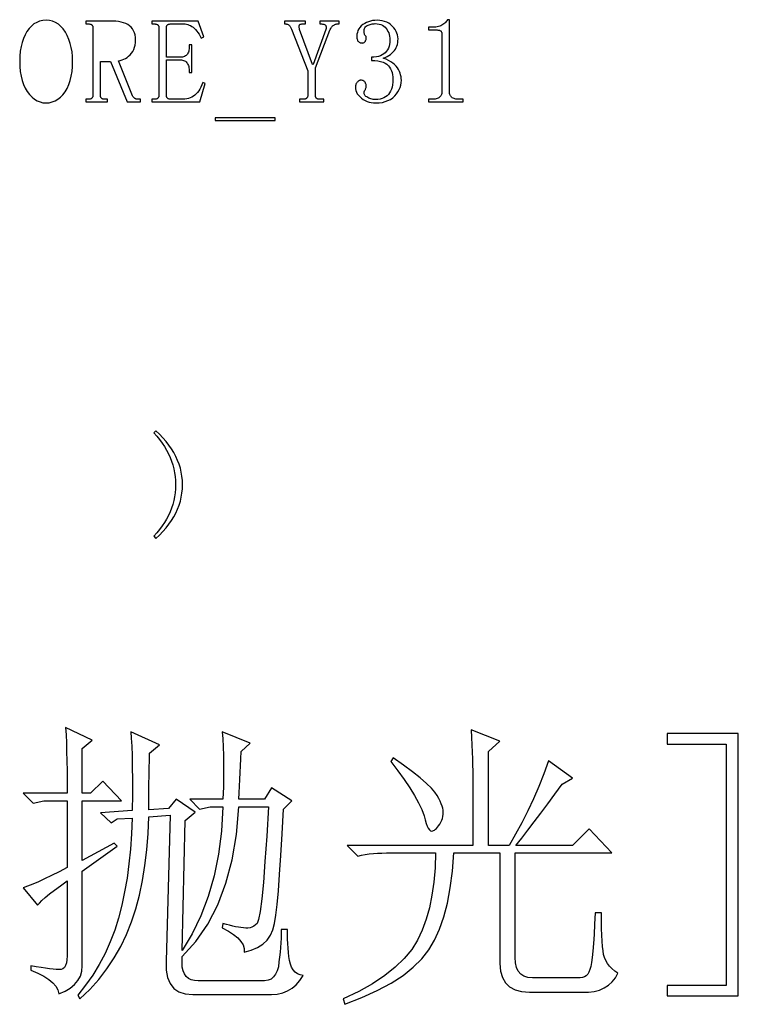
# Model space of a CAD drawing. Extents: x -85 to 115, y -126 to 69.
# Tile 17 of 26: x 11 to 38, y -124 to -88. Entities that reach past the tile are written whole.
import ezdxf

# ---------------------------------------------------------------- set-up
doc = ezdxf.new("R2010")
doc.units = 0
doc.header["$MEASUREMENT"] = 0
doc.layers.get('0').update_dxf_attribs({"linetype": 'CONTINUOUS'})

msp = doc.modelspace()

# ---------------------------------------------------------------- linework, layer by layer
for points in [[(12.206, -88.292998), (12.086, -88.302002), (12.086, -88.302002), (11.972, -88.327002), (11.972, -88.327002), (11.865, -88.368994), (11.865, -88.368994), (11.765, -88.427998), (11.765, -88.427998), (11.672001, -88.503008), (11.672001, -88.503008), (11.586, -88.596006), (11.586, -88.596006), (11.506, -88.705), (11.506, -88.705), (11.436, -88.827002), (11.436, -88.827002), (11.376, -88.960996), (11.376, -88.960996), (11.327001, -89.105996), (11.327001, -89.105996), (11.288999, -89.261006), (11.288999, -89.261006), (11.261, -89.427998), (11.261, -89.427998), (11.245, -89.605), (11.245, -89.605), (11.24, -89.792998), (11.24, -89.792998), (11.245, -89.987998), (11.245, -89.987998), (11.262, -90.17), (11.262, -90.17), (11.291, -90.34), (11.291, -90.34), (11.33, -90.498994), (11.33, -90.498994), (11.381, -90.645996), (11.381, -90.645996), (11.443999, -90.781006), (11.443999, -90.781006), (11.517001, -90.905), (11.517001, -90.905), (11.602001, -91.017002), (11.602001, -91.017002), (11.692, -91.110996), (11.692, -91.110996), (11.785, -91.188994), (11.785, -91.188994), (11.884, -91.248994), (11.884, -91.248994), (11.987, -91.292002), (11.987, -91.292002), (12.094, -91.317998), (12.094, -91.317998), (12.206, -91.326992), (12.206, -91.326992), (12.324, -91.317998), (12.324, -91.317998), (12.436, -91.292998), (12.436, -91.292998), (12.542, -91.250996), (12.542, -91.250996), (12.642, -91.192998), (12.642, -91.192998), (12.736, -91.117002), (12.736, -91.117002), (12.824, -91.025), (12.824, -91.025), (12.906, -90.915996), (12.906, -90.915996), (12.98, -90.792002), (12.98, -90.792002), (13.042001, -90.655996), (13.042001, -90.655996), (13.093, -90.507998), (13.093, -90.507998), (13.132999, -90.347998), (13.132999, -90.347998), (13.161, -90.175), (13.161, -90.175), (13.178, -89.991006), (13.178, -89.991006), (13.184, -89.792998), (13.184, -89.792998), (13.178999, -89.619004), (13.178999, -89.619004), (13.162, -89.452002), (13.162, -89.452002), (13.135, -89.293008), (13.135, -89.293008), (13.097001, -89.14), (13.097001, -89.14), (13.047999, -88.995), (13.047999, -88.995), (12.988, -88.857002), (12.988, -88.857002), (12.917, -88.727002), (12.917, -88.727002), (12.84, -88.612002), (12.84, -88.612002), (12.755, -88.515), (12.755, -88.515), (12.662, -88.435), (12.662, -88.435), (12.56, -88.372998), (12.56, -88.372998), (12.45, -88.329004), (12.45, -88.329004), (12.332, -88.302002), (12.332, -88.302002), (12.206, -88.292998)], [(14.662001, -88.327002), (13.673, -88.327002), (13.673, -88.327002), (13.673, -88.427002), (13.673, -88.427002), (13.794, -88.427002), (13.794, -88.427002), (13.814, -88.43), (13.814, -88.43), (13.831, -88.432998), (13.831, -88.432998), (13.847, -88.437998), (13.847, -88.437998), (13.861, -88.444004), (13.861, -88.444004), (13.874, -88.450996), (13.874, -88.450996), (13.883999, -88.46), (13.883999, -88.46), (13.896, -88.47), (13.896, -88.47), (13.906, -88.482002), (13.906, -88.482002), (13.914, -88.495), (13.914, -88.495), (13.92, -88.509004), (13.92, -88.509004), (13.925, -88.525), (13.925, -88.525), (13.928, -88.542002), (13.928, -88.542002), (13.929, -88.56), (13.929, -88.56), (13.929, -91.049004), (13.929, -91.049004), (13.928, -91.067002), (13.928, -91.067002), (13.925, -91.084004), (13.925, -91.084004), (13.92, -91.1), (13.92, -91.1), (13.914, -91.114004), (13.914, -91.114004), (13.906, -91.127002), (13.906, -91.127002), (13.896, -91.138994), (13.896, -91.138994), (13.883999, -91.149004), (13.883999, -91.149004), (13.874, -91.160996), (13.874, -91.160996), (13.861, -91.170996), (13.861, -91.170996), (13.847, -91.178994), (13.847, -91.178994), (13.831, -91.185), (13.831, -91.185), (13.814, -91.19), (13.814, -91.19), (13.794, -91.192998), (13.794, -91.192998), (13.673, -91.192998), (13.673, -91.192998), (13.673, -91.292998), (13.673, -91.292998), (14.462, -91.292998), (14.462, -91.292998), (14.462, -91.192998), (14.462, -91.192998), (14.332001, -91.192998), (14.332001, -91.192998), (14.313999, -91.19), (14.313999, -91.19), (14.298, -91.185), (14.298, -91.185), (14.282001, -91.178994), (14.282001, -91.178994), (14.267001, -91.170996), (14.267001, -91.170996), (14.252999, -91.160996), (14.252999, -91.160996), (14.24, -91.149004), (14.24, -91.149004), (14.231, -91.138994), (14.231, -91.138994), (14.223, -91.127002), (14.223, -91.127002), (14.217, -91.114004), (14.217, -91.114004), (14.212001, -91.1), (14.212001, -91.1), (14.209, -91.084004), (14.209, -91.084004), (14.207, -91.067002), (14.207, -91.067002), (14.206, -91.049004), (14.206, -91.049004), (14.206, -89.805), (14.206, -89.805), (14.573, -89.805), (14.573, -89.805), (15.184, -91.292998), (15.184, -91.292998), (15.673, -91.292998), (15.673, -91.292998), (15.673, -91.192998), (15.673, -91.192998), (15.546, -91.192998), (15.546, -91.192998), (15.531, -91.191006), (15.531, -91.191006), (15.516, -91.187002), (15.516, -91.187002), (15.502001, -91.182998), (15.502001, -91.182998), (15.487999, -91.176006), (15.487999, -91.176006), (15.475, -91.169004), (15.475, -91.169004), (15.462, -91.16), (15.462, -91.16), (15.452001, -91.153008), (15.452001, -91.153008), (15.442, -91.144004), (15.442, -91.144004), (15.431, -91.132998), (15.431, -91.132998), (15.42, -91.12), (15.42, -91.12), (15.409, -91.105996), (15.409, -91.105996), (15.397001, -91.089004), (15.397001, -91.089004), (15.384, -91.071006), (15.384, -91.071006), (14.862, -89.782002), (14.862, -89.782002), (14.931, -89.77), (14.931, -89.77), (14.997, -89.750996), (14.997, -89.750996), (15.061, -89.725), (15.061, -89.725), (15.123, -89.692998), (15.123, -89.692998), (15.183, -89.655), (15.183, -89.655), (15.24, -89.611006), (15.24, -89.611006), (15.295, -89.56), (15.295, -89.56), (15.347999, -89.5), (15.347999, -89.5), (15.393, -89.433994), (15.393, -89.433994), (15.43, -89.362002), (15.43, -89.362002), (15.458, -89.284004), (15.458, -89.284004), (15.479, -89.201006), (15.479, -89.201006), (15.491001, -89.110996), (15.491001, -89.110996), (15.495, -89.015996), (15.495, -89.015996), (15.491001, -88.921006), (15.491001, -88.921006), (15.477, -88.832002), (15.477, -88.832002), (15.454, -88.751006), (15.454, -88.751006), (15.422999, -88.675996), (15.422999, -88.675996), (15.382001, -88.609004), (15.382001, -88.609004), (15.332001, -88.547998), (15.332001, -88.547998), (15.273, -88.492998), (15.273, -88.492998), (15.206, -88.449004), (15.206, -88.449004), (15.132, -88.412002), (15.132, -88.412002), (15.052, -88.380996), (15.052, -88.380996), (14.965, -88.357002), (14.965, -88.357002), (14.87, -88.34), (14.87, -88.34), (14.77, -88.33), (14.77, -88.33), (14.662001, -88.327002)], [(16.094999, -88.327002), (16.094999, -88.427002), (16.094999, -88.427002), (16.184, -88.427002), (16.184, -88.427002), (16.208, -88.427002), (16.208, -88.427002), (16.23, -88.43), (16.23, -88.43), (16.25, -88.432998), (16.25, -88.432998), (16.268, -88.437998), (16.268, -88.437998), (16.283, -88.444004), (16.283, -88.444004), (16.296, -88.450996), (16.296, -88.450996), (16.306, -88.46), (16.306, -88.46), (16.318, -88.47), (16.318, -88.47), (16.327999, -88.482002), (16.327999, -88.482002), (16.336, -88.495), (16.336, -88.495), (16.342999, -88.509004), (16.342999, -88.509004), (16.347001, -88.525), (16.347001, -88.525), (16.349999, -88.542002), (16.349999, -88.542002), (16.351, -88.56), (16.351, -88.56), (16.351, -91.049004), (16.351, -91.049004), (16.349999, -91.067002), (16.349999, -91.067002), (16.347001, -91.084004), (16.347001, -91.084004), (16.342999, -91.1), (16.342999, -91.1), (16.336, -91.114004), (16.336, -91.114004), (16.327999, -91.127002), (16.327999, -91.127002), (16.318, -91.138994), (16.318, -91.138994), (16.306, -91.149004), (16.306, -91.149004), (16.296, -91.160996), (16.296, -91.160996), (16.284, -91.170996), (16.284, -91.170996), (16.27, -91.178994), (16.27, -91.178994), (16.254, -91.185), (16.254, -91.185), (16.236, -91.19), (16.236, -91.19), (16.216001, -91.192998), (16.216001, -91.192998), (16.194999, -91.192998), (16.194999, -91.192998), (16.094999, -91.192998), (16.094999, -91.192998), (16.094999, -91.292998), (16.094999, -91.292998), (17.851001, -91.292998), (17.851001, -91.292998), (18.051, -90.616006), (18.051, -90.616006), (17.962, -90.582002), (17.962, -90.582002), (17.929, -90.667998), (17.929, -90.667998), (17.892999, -90.747002), (17.892999, -90.747002), (17.853999, -90.817998), (17.853999, -90.817998), (17.813, -90.882998), (17.813, -90.882998), (17.768999, -90.942002), (17.768999, -90.942002), (17.722, -90.992998), (17.722, -90.992998), (17.673, -91.037998), (17.673, -91.037998), (17.619999, -91.078994), (17.619999, -91.078994), (17.564, -91.114004), (17.564, -91.114004), (17.503999, -91.142998), (17.503999, -91.142998), (17.441001, -91.165), (17.441001, -91.165), (17.373999, -91.181006), (17.373999, -91.181006), (17.302999, -91.19), (17.302999, -91.19), (17.229, -91.192998), (17.229, -91.192998), (16.783999, -91.192998), (16.783999, -91.192998), (16.762999, -91.192998), (16.762999, -91.192998), (16.742001, -91.19), (16.742001, -91.19), (16.724, -91.185), (16.724, -91.185), (16.706, -91.178994), (16.706, -91.178994), (16.689999, -91.170996), (16.689999, -91.170996), (16.674999, -91.160996), (16.674999, -91.160996), (16.662, -91.149004), (16.662, -91.149004), (16.652999, -91.138994), (16.652999, -91.138994), (16.646, -91.127002), (16.646, -91.127002), (16.639, -91.114004), (16.639, -91.114004), (16.635001, -91.1), (16.635001, -91.1), (16.631, -91.084004), (16.631, -91.084004), (16.628999, -91.067002), (16.628999, -91.067002), (16.628999, -91.049004), (16.628999, -91.049004), (16.628999, -89.749004), (16.628999, -89.749004), (17.129, -89.749004), (17.129, -89.749004), (17.174, -89.750996), (17.174, -89.750996), (17.216001, -89.757002), (17.216001, -89.757002), (17.255001, -89.767002), (17.255001, -89.767002), (17.29, -89.782002), (17.29, -89.782002), (17.321, -89.8), (17.321, -89.8), (17.348999, -89.822002), (17.348999, -89.822002), (17.372999, -89.849004), (17.372999, -89.849004), (17.397, -89.878994), (17.397, -89.878994), (17.416, -89.913008), (17.416, -89.913008), (17.433, -89.951006), (17.433, -89.951006), (17.446, -89.992002), (17.446, -89.992002), (17.455, -90.037002), (17.455, -90.037002), (17.46, -90.085996), (17.46, -90.085996), (17.462001, -90.138008), (17.462001, -90.138008), (17.462001, -90.216006), (17.462001, -90.216006), (17.562, -90.216006), (17.562, -90.216006), (17.562, -89.192998), (17.562, -89.192998), (17.462001, -89.192998), (17.462001, -89.192998), (17.462001, -89.293008), (17.462001, -89.293008), (17.46, -89.342002), (17.46, -89.342002), (17.455, -89.387998), (17.455, -89.387998), (17.446, -89.43), (17.446, -89.43), (17.433, -89.467998), (17.433, -89.467998), (17.416, -89.502002), (17.416, -89.502002), (17.397, -89.532998), (17.397, -89.532998), (17.372999, -89.56), (17.372999, -89.56), (17.348999, -89.584004), (17.348999, -89.584004), (17.321, -89.603994), (17.321, -89.603994), (17.29, -89.62), (17.29, -89.62), (17.255001, -89.632998), (17.255001, -89.632998), (17.216001, -89.642002), (17.216001, -89.642002), (17.174, -89.647002), (17.174, -89.647002), (17.129, -89.649004), (17.129, -89.649004), (16.628999, -89.649004), (16.628999, -89.649004), (16.628999, -88.56), (16.628999, -88.56), (16.628999, -88.542002), (16.628999, -88.542002), (16.631, -88.525), (16.631, -88.525), (16.635001, -88.509004), (16.635001, -88.509004), (16.639, -88.495), (16.639, -88.495), (16.646, -88.482002), (16.646, -88.482002), (16.652999, -88.47), (16.652999, -88.47), (16.662, -88.46), (16.662, -88.46), (16.674999, -88.450996), (16.674999, -88.450996), (16.689999, -88.444004), (16.689999, -88.444004), (16.706, -88.437998), (16.706, -88.437998), (16.724, -88.432998), (16.724, -88.432998), (16.742001, -88.43), (16.742001, -88.43), (16.762999, -88.427002), (16.762999, -88.427002), (16.783999, -88.427002), (16.783999, -88.427002), (17.262001, -88.427002), (17.262001, -88.427002), (17.315, -88.428994), (17.315, -88.428994), (17.367, -88.437002), (17.367, -88.437002), (17.418, -88.449004), (17.418, -88.449004), (17.467, -88.467002), (17.467, -88.467002), (17.515, -88.489004), (17.515, -88.489004), (17.561, -88.517002), (17.561, -88.517002), (17.606, -88.549004), (17.606, -88.549004), (17.650999, -88.59), (17.650999, -88.59), (17.694, -88.636006), (17.694, -88.636006), (17.737999, -88.687998), (17.737999, -88.687998), (17.78, -88.745), (17.78, -88.745), (17.822999, -88.807998), (17.822999, -88.807998), (17.865, -88.876006), (17.865, -88.876006), (17.906001, -88.949004), (17.906001, -88.949004), (17.995, -88.905), (17.995, -88.905), (17.795, -88.327002), (17.795, -88.327002), (16.094999, -88.327002)], [(22.488999, -88.598994), (22.484001, -88.627002), (22.484001, -88.627002), (22.017, -89.915996), (22.017, -89.915996), (21.983999, -89.915996), (21.983999, -89.915996), (21.517, -88.627002), (21.517, -88.627002), (21.508999, -88.598994), (21.508999, -88.598994), (21.503, -88.572998), (21.503, -88.572998), (21.499001, -88.549004), (21.499001, -88.549004), (21.497, -88.527002), (21.497, -88.527002), (21.498, -88.506992), (21.498, -88.506992), (21.500999, -88.487998), (21.500999, -88.487998), (21.506001, -88.471006), (21.506001, -88.471006), (21.512, -88.459004), (21.512, -88.459004), (21.521001, -88.449004), (21.521001, -88.449004), (21.533999, -88.440996), (21.533999, -88.440996), (21.552, -88.435), (21.552, -88.435), (21.573, -88.43), (21.573, -88.43), (21.599001, -88.427998), (21.599001, -88.427998), (21.628999, -88.427002), (21.628999, -88.427002), (21.728999, -88.427002), (21.728999, -88.427002), (21.728999, -88.327002), (21.728999, -88.327002), (20.962, -88.327002), (20.962, -88.327002), (20.962, -88.427002), (20.962, -88.427002), (20.995, -88.427002), (20.995, -88.427002), (21.017, -88.427998), (21.017, -88.427998), (21.038, -88.43), (21.038, -88.43), (21.058, -88.435), (21.058, -88.435), (21.077, -88.440996), (21.077, -88.440996), (21.095, -88.449004), (21.095, -88.449004), (21.112, -88.459004), (21.112, -88.459004), (21.128999, -88.471006), (21.128999, -88.471006), (21.144001, -88.487998), (21.144001, -88.487998), (21.158, -88.505996), (21.158, -88.505996), (21.172, -88.525), (21.172, -88.525), (21.185, -88.545996), (21.185, -88.545996), (21.197, -88.567998), (21.197, -88.567998), (21.207, -88.591006), (21.207, -88.591006), (21.217, -88.615996), (21.217, -88.615996), (21.817, -90.149004), (21.817, -90.149004), (21.817, -91.049004), (21.817, -91.049004), (21.816001, -91.067002), (21.816001, -91.067002), (21.813999, -91.084004), (21.813999, -91.084004), (21.809001, -91.1), (21.809001, -91.1), (21.802998, -91.114004), (21.802998, -91.114004), (21.795, -91.127002), (21.795, -91.127002), (21.785, -91.138994), (21.785, -91.138994), (21.773, -91.149004), (21.773, -91.149004), (21.763, -91.160996), (21.763, -91.160996), (21.75, -91.170996), (21.75, -91.170996), (21.735999, -91.178994), (21.735999, -91.178994), (21.72, -91.185), (21.72, -91.185), (21.702998, -91.19), (21.702998, -91.19), (21.683, -91.192998), (21.683, -91.192998), (21.662, -91.192998), (21.662, -91.192998), (21.506001, -91.192998), (21.506001, -91.192998), (21.506001, -91.292998), (21.506001, -91.292998), (22.406001, -91.292998), (22.406001, -91.292998), (22.406001, -91.192998), (22.406001, -91.192998), (22.251001, -91.192998), (22.251001, -91.192998), (22.228999, -91.192998), (22.228999, -91.192998), (22.208999, -91.19), (22.208999, -91.19), (22.19, -91.185), (22.19, -91.185), (22.173, -91.178994), (22.173, -91.178994), (22.157, -91.170996), (22.157, -91.170996), (22.142, -91.160996), (22.142, -91.160996), (22.128999, -91.149004), (22.128999, -91.149004), (22.12, -91.138994), (22.12, -91.138994), (22.112002, -91.127002), (22.112002, -91.127002), (22.105999, -91.114004), (22.105999, -91.114004), (22.101001, -91.1), (22.101001, -91.1), (22.097998, -91.084004), (22.097998, -91.084004), (22.096001, -91.067002), (22.096001, -91.067002), (22.095, -91.049004), (22.095, -91.049004), (22.095, -90.037998), (22.095, -90.037998), (22.629001, -88.66), (22.629001, -88.66), (22.642, -88.627002), (22.642, -88.627002), (22.657, -88.596006), (22.657, -88.596006), (22.673, -88.567998), (22.673, -88.567998), (22.69, -88.542002), (22.69, -88.542002), (22.709001, -88.52), (22.709001, -88.52), (22.728999, -88.5), (22.728999, -88.5), (22.751001, -88.482002), (22.751001, -88.482002), (22.77, -88.467998), (22.77, -88.467998), (22.791001, -88.455), (22.791001, -88.455), (22.812, -88.445), (22.812, -88.445), (22.833999, -88.437002), (22.833999, -88.437002), (22.857, -88.430996), (22.857, -88.430996), (22.880999, -88.427998), (22.880999, -88.427998), (22.906001, -88.427002), (22.906001, -88.427002), (22.962, -88.427002), (22.962, -88.427002), (22.962, -88.327002), (22.962, -88.327002), (22.262, -88.327002), (22.262, -88.327002), (22.262, -88.427002), (22.262, -88.427002), (22.295, -88.427002), (22.295, -88.427002), (22.329001, -88.427998), (22.329001, -88.427998), (22.359001, -88.43), (22.359001, -88.43), (22.385999, -88.435), (22.385999, -88.435), (22.408999, -88.440996), (22.408999, -88.440996), (22.43, -88.449004), (22.43, -88.449004), (22.448, -88.459004), (22.448, -88.459004), (22.462, -88.471006), (22.462, -88.471006), (22.473, -88.487998), (22.473, -88.487998), (22.482, -88.506992), (22.482, -88.506992), (22.488, -88.527002), (22.488, -88.527002), (22.491001, -88.549004), (22.491001, -88.549004), (22.491001, -88.572998), (22.491001, -88.572998), (22.488999, -88.598994)], [(25.246001, -90.584004), (25.250999, -90.492998), (25.250999, -90.492998), (25.248, -90.43), (25.248, -90.43), (25.238999, -90.365996), (25.238999, -90.365996), (25.223999, -90.300996), (25.223999, -90.300996), (25.203999, -90.235996), (25.203999, -90.235996), (25.177, -90.17), (25.177, -90.17), (25.145, -90.103994), (25.145, -90.103994), (25.106001, -90.037998), (25.106001, -90.037998), (25.06, -89.975996), (25.06, -89.975996), (25.005, -89.917998), (25.005, -89.917998), (24.94, -89.864004), (24.94, -89.864004), (24.865, -89.812998), (24.865, -89.812998), (24.781001, -89.766006), (24.781001, -89.766006), (24.687, -89.722002), (24.687, -89.722002), (24.583999, -89.682002), (24.583999, -89.682002), (24.66, -89.655), (24.66, -89.655), (24.730999, -89.622998), (24.730999, -89.622998), (24.795999, -89.587998), (24.795999, -89.587998), (24.854001, -89.547998), (24.854001, -89.547998), (24.907, -89.503994), (24.907, -89.503994), (24.954001, -89.455996), (24.954001, -89.455996), (24.995, -89.405), (24.995, -89.405), (25.031001, -89.351992), (25.031001, -89.351992), (25.06, -89.296992), (25.06, -89.296992), (25.085, -89.237998), (25.085, -89.237998), (25.103999, -89.175996), (25.103999, -89.175996), (25.118, -89.110996), (25.118, -89.110996), (25.126001, -89.042998), (25.126001, -89.042998), (25.128999, -88.970996), (25.128999, -88.970996), (25.124001, -88.901992), (25.124001, -88.901992), (25.110999, -88.832998), (25.110999, -88.832998), (25.09, -88.766006), (25.09, -88.766006), (25.06, -88.698994), (25.06, -88.698994), (25.021001, -88.632998), (25.021001, -88.632998), (24.973, -88.569004), (24.973, -88.569004), (24.917, -88.505), (24.917, -88.505), (24.854001, -88.449004), (24.854001, -88.449004), (24.785999, -88.400996), (24.785999, -88.400996), (24.712, -88.362002), (24.712, -88.362002), (24.633, -88.332002), (24.633, -88.332002), (24.548, -88.311006), (24.548, -88.311006), (24.458, -88.297998), (24.458, -88.297998), (24.362, -88.292998), (24.362, -88.292998), (24.278, -88.297002), (24.278, -88.297002), (24.197, -88.306006), (24.197, -88.306006), (24.118999, -88.322002), (24.118999, -88.322002), (24.043999, -88.344004), (24.043999, -88.344004), (23.973, -88.372998), (23.973, -88.372998), (23.905, -88.407998), (23.905, -88.407998), (23.84, -88.449004), (23.84, -88.449004), (23.780999, -88.499004), (23.780999, -88.499004), (23.731001, -88.552002), (23.731001, -88.552002), (23.69, -88.61), (23.69, -88.61), (23.658, -88.672002), (23.658, -88.672002), (23.636001, -88.737998), (23.636001, -88.737998), (23.622, -88.807998), (23.622, -88.807998), (23.617, -88.882002), (23.617, -88.882002), (23.618999, -88.918994), (23.618999, -88.918994), (23.622, -88.952002), (23.622, -88.952002), (23.628, -88.982002), (23.628, -88.982002), (23.636001, -89.009004), (23.636001, -89.009004), (23.646001, -89.032998), (23.646001, -89.032998), (23.658, -89.054004), (23.658, -89.054004), (23.673, -89.070996), (23.673, -89.070996), (23.688999, -89.085996), (23.688999, -89.085996), (23.707, -89.097998), (23.707, -89.097998), (23.725, -89.108994), (23.725, -89.108994), (23.743999, -89.117002), (23.743999, -89.117002), (23.763999, -89.122002), (23.763999, -89.122002), (23.785, -89.125996), (23.785, -89.125996), (23.806001, -89.126992), (23.806001, -89.126992), (23.828, -89.125996), (23.828, -89.125996), (23.847, -89.122002), (23.847, -89.122002), (23.865, -89.117002), (23.865, -89.117002), (23.880999, -89.108994), (23.880999, -89.108994), (23.895, -89.097998), (23.895, -89.097998), (23.907, -89.085996), (23.907, -89.085996), (23.917002, -89.070996), (23.917002, -89.070996), (23.928999, -89.055), (23.928999, -89.055), (23.939001, -89.037002), (23.939001, -89.037002), (23.947, -89.016992), (23.947, -89.016992), (23.954001, -88.997002), (23.954001, -88.997002), (23.958, -88.975), (23.958, -88.975), (23.961001, -88.952002), (23.961001, -88.952002), (23.962, -88.927002), (23.962, -88.927002), (23.961001, -88.914004), (23.961001, -88.914004), (23.958, -88.901992), (23.958, -88.901992), (23.954001, -88.890996), (23.954001, -88.890996), (23.947, -88.88), (23.947, -88.88), (23.939001, -88.868994), (23.939001, -88.868994), (23.928999, -88.859004), (23.928999, -88.859004), (23.917002, -88.849004), (23.917002, -88.849004), (23.909001, -88.835), (23.909001, -88.835), (23.901001, -88.816006), (23.901001, -88.816006), (23.895, -88.795), (23.895, -88.795), (23.89, -88.768994), (23.89, -88.768994), (23.887, -88.74), (23.887, -88.74), (23.885, -88.707998), (23.885, -88.707998), (23.884001, -88.670996), (23.884001, -88.670996), (23.887, -88.632002), (23.887, -88.632002), (23.895999, -88.596006), (23.895999, -88.596006), (23.910999, -88.564004), (23.910999, -88.564004), (23.931001, -88.535), (23.931001, -88.535), (23.958, -88.51), (23.958, -88.51), (23.99, -88.489004), (23.99, -88.489004), (24.028999, -88.471006), (24.028999, -88.471006), (24.065999, -88.455996), (24.065999, -88.455996), (24.103999, -88.444004), (24.103999, -88.444004), (24.141001, -88.434004), (24.141001, -88.434004), (24.177, -88.426006), (24.177, -88.426006), (24.213, -88.42), (24.213, -88.42), (24.249001, -88.417002), (24.249001, -88.417002), (24.283999, -88.416006), (24.283999, -88.416006), (24.36, -88.418994), (24.36, -88.418994), (24.430999, -88.43), (24.430999, -88.43), (24.496001, -88.448008), (24.496001, -88.448008), (24.553999, -88.473994), (24.553999, -88.473994), (24.607, -88.505996), (24.607, -88.505996), (24.653999, -88.545996), (24.653999, -88.545996), (24.695, -88.592998), (24.695, -88.592998), (24.730999, -88.646006), (24.730999, -88.646006), (24.76, -88.7), (24.76, -88.7), (24.785, -88.757998), (24.785, -88.757998), (24.803999, -88.817998), (24.803999, -88.817998), (24.818, -88.880996), (24.818, -88.880996), (24.825999, -88.947002), (24.825999, -88.947002), (24.828999, -89.015996), (24.828999, -89.015996), (24.825, -89.098994), (24.825, -89.098994), (24.815, -89.175996), (24.815, -89.175996), (24.798, -89.247998), (24.798, -89.247998), (24.773999, -89.315), (24.773999, -89.315), (24.743, -89.376006), (24.743, -89.376006), (24.706001, -89.432002), (24.706001, -89.432002), (24.662, -89.482002), (24.662, -89.482002), (24.611001, -89.527002), (24.611001, -89.527002), (24.552, -89.564004), (24.552, -89.564004), (24.485999, -89.595), (24.485999, -89.595), (24.413, -89.617998), (24.413, -89.617998), (24.333, -89.635), (24.333, -89.635), (24.245999, -89.645996), (24.245999, -89.645996), (24.150999, -89.649004), (24.150999, -89.649004), (24.150999, -89.771006), (24.150999, -89.771006), (24.275, -89.775), (24.275, -89.775), (24.387, -89.787002), (24.387, -89.787002), (24.488, -89.805996), (24.488, -89.805996), (24.577, -89.832998), (24.577, -89.832998), (24.653999, -89.867998), (24.653999, -89.867998), (24.718999, -89.91), (24.718999, -89.91), (24.773, -89.96), (24.773, -89.96), (24.817, -90.017002), (24.817, -90.017002), (24.855, -90.077998), (24.855, -90.077998), (24.885, -90.144004), (24.885, -90.144004), (24.909001, -90.216006), (24.909001, -90.216006), (24.925999, -90.292002), (24.925999, -90.292002), (24.936001, -90.374004), (24.936001, -90.374004), (24.94, -90.46), (24.94, -90.46), (24.936001, -90.563994), (24.936001, -90.563994), (24.925999, -90.66), (24.925999, -90.66), (24.909001, -90.747002), (24.909001, -90.747002), (24.885, -90.827002), (24.885, -90.827002), (24.855, -90.897998), (24.855, -90.897998), (24.817, -90.961006), (24.817, -90.961006), (24.773, -91.016006), (24.773, -91.016006), (24.725, -91.066006), (24.725, -91.066006), (24.670999, -91.107998), (24.670999, -91.107998), (24.611001, -91.142998), (24.611001, -91.142998), (24.544001, -91.17), (24.544001, -91.17), (24.471001, -91.188994), (24.471001, -91.188994), (24.392, -91.200996), (24.392, -91.200996), (24.305999, -91.205), (24.305999, -91.205), (24.262, -91.202998), (24.262, -91.202998), (24.219001, -91.197998), (24.219001, -91.197998), (24.177, -91.19), (24.177, -91.19), (24.135999, -91.178994), (24.135999, -91.178994), (24.095, -91.165), (24.095, -91.165), (24.056001, -91.147002), (24.056001, -91.147002), (24.017, -91.127002), (24.017, -91.127002), (23.982, -91.107002), (23.982, -91.107002), (23.952, -91.085996), (23.952, -91.085996), (23.928, -91.063994), (23.928, -91.063994), (23.909001, -91.04), (23.909001, -91.04), (23.895, -91.015), (23.895, -91.015), (23.887, -90.987998), (23.887, -90.987998), (23.884001, -90.96), (23.884001, -90.96), (23.885, -90.944004), (23.885, -90.944004), (23.887, -90.928008), (23.887, -90.928008), (23.89, -90.912998), (23.89, -90.912998), (23.895, -90.897002), (23.895, -90.897002), (23.901001, -90.880996), (23.901001, -90.880996), (23.909001, -90.865), (23.909001, -90.865), (23.917002, -90.848994), (23.917002, -90.848994), (23.928999, -90.83), (23.928999, -90.83), (23.939001, -90.809004), (23.939001, -90.809004), (23.947, -90.787998), (23.947, -90.787998), (23.954001, -90.765996), (23.954001, -90.765996), (23.958, -90.742002), (23.958, -90.742002), (23.961001, -90.717998), (23.961001, -90.717998), (23.962, -90.692998), (23.962, -90.692998), (23.961001, -90.68), (23.961001, -90.68), (23.958, -90.665), (23.958, -90.665), (23.954001, -90.649004), (23.954001, -90.649004), (23.947, -90.632002), (23.947, -90.632002), (23.939001, -90.612998), (23.939001, -90.612998), (23.928999, -90.592998), (23.928999, -90.592998), (23.917002, -90.571006), (23.917002, -90.571006), (23.902998, -90.550996), (23.902998, -90.550996), (23.887, -90.533008), (23.887, -90.533008), (23.867, -90.518994), (23.867, -90.518994), (23.845, -90.507998), (23.845, -90.507998), (23.82, -90.5), (23.82, -90.5), (23.792, -90.495), (23.792, -90.495), (23.762, -90.492998), (23.762, -90.492998), (23.743, -90.495), (23.743, -90.495), (23.723999, -90.5), (23.723999, -90.5), (23.705, -90.507998), (23.705, -90.507998), (23.685999, -90.518994), (23.685999, -90.518994), (23.667, -90.533008), (23.667, -90.533008), (23.648, -90.550996), (23.648, -90.550996), (23.629001, -90.571006), (23.629001, -90.571006), (23.611001, -90.594004), (23.611001, -90.594004), (23.596001, -90.617002), (23.596001, -90.617002), (23.584001, -90.642002), (23.584001, -90.642002), (23.573999, -90.667002), (23.573999, -90.667002), (23.567, -90.694004), (23.567, -90.694004), (23.563, -90.720996), (23.563, -90.720996), (23.562, -90.749004), (23.562, -90.749004), (23.566001, -90.812002), (23.566001, -90.812002), (23.58, -90.872002), (23.58, -90.872002), (23.603, -90.930996), (23.603, -90.930996), (23.633999, -90.987998), (23.633999, -90.987998), (23.675, -91.044004), (23.675, -91.044004), (23.725, -91.097002), (23.725, -91.097002), (23.784001, -91.149004), (23.784001, -91.149004), (23.848999, -91.195996), (23.848999, -91.195996), (23.917998, -91.236006), (23.917998, -91.236006), (23.991001, -91.269004), (23.991001, -91.269004), (24.067, -91.293994), (24.067, -91.293994), (24.147, -91.312002), (24.147, -91.312002), (24.23, -91.323008), (24.23, -91.323008), (24.317, -91.326992), (24.317, -91.326992), (24.44, -91.322002), (24.44, -91.322002), (24.555, -91.305996), (24.555, -91.305996), (24.662, -91.28), (24.662, -91.28), (24.76, -91.242998), (24.76, -91.242998), (24.85, -91.195996), (24.85, -91.195996), (24.932002, -91.138994), (24.932002, -91.138994), (25.006001, -91.071006), (25.006001, -91.071006), (25.071001, -90.997002), (25.071001, -90.997002), (25.126001, -90.92), (25.126001, -90.92), (25.171001, -90.84), (25.171001, -90.84), (25.205999, -90.757002), (25.205999, -90.757002), (25.231001, -90.672002), (25.231001, -90.672002), (25.246001, -90.584004)], [(27.017, -90.905), (27.017, -88.270996), (27.017, -88.270996), (26.94, -88.270996), (26.94, -88.270996), (26.918999, -88.307998), (26.918999, -88.307998), (26.896001, -88.341992), (26.896001, -88.341992), (26.87, -88.372998), (26.87, -88.372998), (26.842, -88.402002), (26.842, -88.402002), (26.81, -88.427998), (26.81, -88.427998), (26.776001, -88.450996), (26.776001, -88.450996), (26.74, -88.471006), (26.74, -88.471006), (26.7, -88.492002), (26.7, -88.492002), (26.658, -88.509004), (26.658, -88.509004), (26.613, -88.523994), (26.613, -88.523994), (26.565, -88.535), (26.565, -88.535), (26.515, -88.542998), (26.515, -88.542998), (26.462, -88.547002), (26.462, -88.547002), (26.405999, -88.549004), (26.405999, -88.549004), (26.250999, -88.549004), (26.250999, -88.549004), (26.250999, -88.648994), (26.250999, -88.648994), (26.562, -88.648994), (26.562, -88.648994), (26.586001, -88.65), (26.586001, -88.65), (26.608999, -88.652002), (26.608999, -88.652002), (26.63, -88.655), (26.63, -88.655), (26.648999, -88.66), (26.648999, -88.66), (26.666001, -88.665996), (26.666001, -88.665996), (26.682, -88.674004), (26.682, -88.674004), (26.695, -88.682002), (26.695, -88.682002), (26.707, -88.696006), (26.707, -88.696006), (26.717, -88.71), (26.717, -88.71), (26.725, -88.727002), (26.725, -88.727002), (26.730999, -88.744004), (26.730999, -88.744004), (26.736001, -88.762998), (26.736001, -88.762998), (26.738999, -88.783008), (26.738999, -88.783008), (26.74, -88.805), (26.74, -88.805), (26.74, -90.905), (26.74, -90.905), (26.737998, -90.944004), (26.737998, -90.944004), (26.732, -90.980996), (26.732, -90.980996), (26.723, -91.013994), (26.723, -91.013994), (26.711001, -91.044004), (26.711001, -91.044004), (26.693999, -91.071006), (26.693999, -91.071006), (26.674001, -91.095), (26.674001, -91.095), (26.651001, -91.115996), (26.651001, -91.115996), (26.627, -91.136006), (26.627, -91.136006), (26.598999, -91.154004), (26.598999, -91.154004), (26.568, -91.167998), (26.568, -91.167998), (26.533, -91.178994), (26.533, -91.178994), (26.493999, -91.187002), (26.493999, -91.187002), (26.452, -91.192002), (26.452, -91.192002), (26.405999, -91.192998), (26.405999, -91.192998), (26.250999, -91.192998), (26.250999, -91.192998), (26.250999, -91.292998), (26.250999, -91.292998), (27.517, -91.292998), (27.517, -91.292998), (27.517, -91.192998), (27.517, -91.192998), (27.34, -91.192998), (27.34, -91.192998), (27.297, -91.192002), (27.297, -91.192002), (27.256001, -91.187002), (27.256001, -91.187002), (27.218999, -91.178994), (27.218999, -91.178994), (27.183999, -91.167998), (27.183999, -91.167998), (27.150999, -91.154004), (27.150999, -91.154004), (27.122, -91.136006), (27.122, -91.136006), (27.095, -91.115996), (27.095, -91.115996), (27.075, -91.095), (27.075, -91.095), (27.057, -91.071006), (27.057, -91.071006), (27.043, -91.044004), (27.043, -91.044004), (27.032, -91.013994), (27.032, -91.013994), (27.023999, -90.980996), (27.023999, -90.980996), (27.018999, -90.944004), (27.018999, -90.944004), (27.017, -90.905)], [(18.417001, -91.870996), (18.417001, -91.971006), (18.417001, -91.971006), (20.617002, -91.971006), (20.617002, -91.971006), (20.617002, -91.870996), (20.617002, -91.870996), (18.417001, -91.870996)], [(16.240001, -103.366006), (16.162001, -103.442998), (16.162001, -103.442998), (16.272, -103.565), (16.272, -103.565), (16.373999, -103.689004), (16.373999, -103.689004), (16.467999, -103.816006), (16.467999, -103.816006), (16.554, -103.943994), (16.554, -103.943994), (16.631, -104.075), (16.631, -104.075), (16.701, -104.207998), (16.701, -104.207998), (16.762, -104.342998), (16.762, -104.342998), (16.814999, -104.480996), (16.814999, -104.480996), (16.860001, -104.62), (16.860001, -104.62), (16.897001, -104.760996), (16.897001, -104.760996), (16.925, -104.904004), (16.925, -104.904004), (16.945999, -105.049004), (16.945999, -105.049004), (16.958, -105.195), (16.958, -105.195), (16.962, -105.342998), (16.962, -105.342998), (16.958, -105.494004), (16.958, -105.494004), (16.945999, -105.642998), (16.945999, -105.642998), (16.925, -105.787998), (16.925, -105.787998), (16.897001, -105.930996), (16.897001, -105.930996), (16.860001, -106.071006), (16.860001, -106.071006), (16.814999, -106.209004), (16.814999, -106.209004), (16.762, -106.342998), (16.762, -106.342998), (16.701, -106.476006), (16.701, -106.476006), (16.631, -106.605996), (16.631, -106.605996), (16.554, -106.735), (16.554, -106.735), (16.467999, -106.862002), (16.467999, -106.862002), (16.373999, -106.987002), (16.373999, -106.987002), (16.272, -107.110996), (16.272, -107.110996), (16.162001, -107.231992), (16.162001, -107.231992), (16.240001, -107.321006), (16.240001, -107.321006), (16.373999, -107.192998), (16.373999, -107.192998), (16.499, -107.064004), (16.499, -107.064004), (16.613999, -106.932002), (16.613999, -106.932002), (16.719, -106.798994), (16.719, -106.798994), (16.813, -106.664004), (16.813, -106.664004), (16.898, -106.527002), (16.898, -106.527002), (16.973, -106.387998), (16.973, -106.387998), (17.038, -106.243994), (17.038, -106.243994), (17.092999, -106.099004), (17.092999, -106.099004), (17.138, -105.950996), (17.138, -105.950996), (17.172999, -105.802002), (17.172999, -105.802002), (17.197, -105.650996), (17.197, -105.650996), (17.212, -105.497998), (17.212, -105.497998), (17.217, -105.342998), (17.217, -105.342998), (17.212, -105.189004), (17.212, -105.189004), (17.197, -105.036992), (17.197, -105.036992), (17.172999, -104.887002), (17.172999, -104.887002), (17.138, -104.739004), (17.138, -104.739004), (17.092999, -104.594004), (17.092999, -104.594004), (17.038, -104.450996), (17.038, -104.450996), (16.973, -104.31), (16.973, -104.31), (16.898, -104.167998), (16.898, -104.167998), (16.813, -104.029004), (16.813, -104.029004), (16.719, -103.892002), (16.719, -103.892002), (16.613999, -103.757002), (16.613999, -103.757002), (16.499, -103.624004), (16.499, -103.624004), (16.373999, -103.494004), (16.373999, -103.494004), (16.240001, -103.366006)], [(12.98, -116.250996), (12.981, -116.675), (12.981, -116.675), (11.37, -116.675), (11.37, -116.675), (11.731, -117.035996), (11.731, -117.035996), (12.12, -116.952998), (12.12, -116.952998), (12.981, -116.952998), (12.981, -116.952998), (12.981, -119.397002), (12.981, -119.397002), (12.683, -119.555), (12.683, -119.555), (12.408, -119.695996), (12.408, -119.695996), (12.155, -119.82), (12.155, -119.82), (11.925, -119.927998), (11.925, -119.927998), (11.717, -120.017998), (11.717, -120.017998), (11.532001, -120.090996), (11.532001, -120.090996), (11.37, -120.147002), (11.37, -120.147002), (11.897999, -120.785996), (11.897999, -120.785996), (11.961, -120.705996), (11.961, -120.705996), (12.054, -120.610996), (12.054, -120.610996), (12.178, -120.5), (12.178, -120.5), (12.333, -120.373008), (12.333, -120.373008), (12.519, -120.23), (12.519, -120.23), (12.735, -120.072002), (12.735, -120.072002), (12.981, -119.897002), (12.981, -119.897002), (12.981, -122.647002), (12.981, -122.647002), (12.975, -122.785996), (12.975, -122.785996), (12.956, -122.902998), (12.956, -122.902998), (12.925, -122.997002), (12.925, -122.997002), (12.881, -123.069004), (12.881, -123.069004), (12.825, -123.117002), (12.825, -123.117002), (12.757, -123.144004), (12.757, -123.144004), (12.676, -123.147002), (12.676, -123.147002), (12.58, -123.144004), (12.58, -123.144004), (12.467, -123.135996), (12.467, -123.135996), (12.337, -123.120996), (12.337, -123.120996), (12.19, -123.102002), (12.19, -123.102002), (12.027, -123.075996), (12.027, -123.075996), (11.846, -123.045), (11.846, -123.045), (11.648, -123.007998), (11.648, -123.007998), (11.648, -123.175), (11.648, -123.175), (11.907, -123.281006), (11.907, -123.281006), (12.129, -123.392002), (12.129, -123.392002), (12.313, -123.51), (12.313, -123.51), (12.46, -123.632998), (12.46, -123.632998), (12.569, -123.760996), (12.569, -123.760996), (12.641, -123.896006), (12.641, -123.896006), (12.676, -124.035996), (12.676, -124.035996), (12.903999, -123.94), (12.903999, -123.94), (13.097001, -123.827002), (13.097001, -123.827002), (13.256, -123.697002), (13.256, -123.697002), (13.379, -123.550996), (13.379, -123.550996), (13.466, -123.387002), (13.466, -123.387002), (13.519, -123.205996), (13.519, -123.205996), (13.537, -123.007998), (13.537, -123.007998), (13.537, -119.535996), (13.537, -119.535996), (14.815, -118.619004), (14.815, -118.619004), (14.703, -118.507998), (14.703, -118.507998), (13.537, -119.147002), (13.537, -119.147002), (13.537, -116.952998), (13.537, -116.952998), (14.981, -116.952998), (14.981, -116.952998), (14.287, -116.23), (14.287, -116.23), (13.842, -116.675), (13.842, -116.675), (13.537, -116.675), (13.537, -116.675), (13.537, -115.036006), (13.537, -115.036006), (13.898, -114.73), (13.898, -114.73), (12.926, -114.257998), (12.926, -114.257998), (12.94, -114.525), (12.94, -114.525), (12.953, -114.817998), (12.953, -114.817998), (12.962999, -115.137002), (12.962999, -115.137002), (12.971, -115.482998), (12.971, -115.482998), (12.977001, -115.854004), (12.977001, -115.854004), (12.98, -116.250996)], [(18.716, -116.445), (18.703, -116.897002), (18.703, -116.897002), (17.481, -116.897002), (17.481, -116.897002), (17.842001, -117.257998), (17.842001, -117.257998), (18.231001, -117.175), (18.231001, -117.175), (18.703, -117.175), (18.703, -117.175), (18.646, -118.065), (18.646, -118.065), (18.536, -118.909004), (18.536, -118.909004), (18.372999, -119.709004), (18.372999, -119.709004), (18.159, -120.462998), (18.159, -120.462998), (17.892999, -121.170996), (17.892999, -121.170996), (17.573999, -121.835), (17.573999, -121.835), (17.202999, -122.452998), (17.202999, -122.452998), (17.315, -117.675), (17.315, -117.675), (17.676, -117.368994), (17.676, -117.368994), (16.981, -116.897002), (16.981, -116.897002), (16.703, -117.23), (16.703, -117.23), (15.981, -117.285996), (15.981, -117.285996), (15.982001, -116.957998), (15.982001, -116.957998), (15.983, -116.64), (15.983, -116.64), (15.986, -116.332002), (15.986, -116.332002), (15.99, -116.034004), (15.99, -116.034004), (15.995, -115.747002), (15.995, -115.747002), (16.002, -115.47), (16.002, -115.47), (16.008999, -115.202998), (16.008999, -115.202998), (16.37, -114.897002), (16.37, -114.897002), (15.315, -114.425), (15.315, -114.425), (15.336, -114.653994), (15.336, -114.653994), (15.352999, -114.943994), (15.352999, -114.943994), (15.366, -115.295), (15.366, -115.295), (15.374, -115.707998), (15.374, -115.707998), (15.377, -116.182002), (15.377, -116.182002), (15.376, -116.717002), (15.376, -116.717002), (15.37, -117.314004), (15.37, -117.314004), (14.203, -117.397002), (14.203, -117.397002), (14.592001, -117.757998), (14.592001, -117.757998), (14.815, -117.619004), (14.815, -117.619004), (15.37, -117.591006), (15.37, -117.591006), (15.346, -118.17), (15.346, -118.17), (15.307, -118.73), (15.307, -118.73), (15.251001, -119.272002), (15.251001, -119.272002), (15.18, -119.795), (15.18, -119.795), (15.092001, -120.300996), (15.092001, -120.300996), (14.989, -120.788994), (14.989, -120.788994), (14.87, -121.257998), (14.87, -121.257998), (14.731, -121.703994), (14.731, -121.703994), (14.566, -122.135996), (14.566, -122.135996), (14.377, -122.553994), (14.377, -122.553994), (14.162999, -122.959004), (14.162999, -122.959004), (13.922999, -123.35), (13.922999, -123.35), (13.659, -123.727002), (13.659, -123.727002), (13.37, -124.090996), (13.37, -124.090996), (13.453, -124.23), (13.453, -124.23), (13.812, -123.88), (13.812, -123.88), (14.141, -123.511006), (14.141, -123.511006), (14.44, -123.125), (14.44, -123.125), (14.71, -122.72), (14.71, -122.72), (14.95, -122.296992), (14.95, -122.296992), (15.161, -121.855996), (15.161, -121.855996), (15.342, -121.396992), (15.342, -121.396992), (15.498, -120.917002), (15.498, -120.917002), (15.633, -120.412998), (15.633, -120.412998), (15.744999, -119.885), (15.744999, -119.885), (15.837001, -119.332998), (15.837001, -119.332998), (15.906001, -118.757998), (15.906001, -118.757998), (15.954999, -118.158994), (15.954999, -118.158994), (15.981, -117.535996), (15.981, -117.535996), (16.759, -117.48), (16.759, -117.48), (16.620001, -122.840996), (16.620001, -122.840996), (16.620001, -123.166006), (16.620001, -123.166006), (16.665, -123.44), (16.665, -123.44), (16.758, -123.665), (16.758, -123.665), (16.897001, -123.838994), (16.897001, -123.838994), (17.082001, -123.963994), (17.082001, -123.963994), (17.314, -124.039004), (17.314, -124.039004), (17.592, -124.063994), (17.592, -124.063994), (20.480999, -124.063994), (20.480999, -124.063994), (20.695999, -124.049004), (20.695999, -124.049004), (20.894001, -124.007002), (20.894001, -124.007002), (21.075999, -123.935996), (21.075999, -123.935996), (21.243, -123.837002), (21.243, -123.837002), (21.393999, -123.709004), (21.393999, -123.709004), (21.529001, -123.552998), (21.529001, -123.552998), (21.647998, -123.369004), (21.647998, -123.369004), (21.536001, -123.343994), (21.536001, -123.343994), (21.437, -123.300996), (21.437, -123.300996), (21.352, -123.24), (21.352, -123.24), (21.281001, -123.161006), (21.281001, -123.161006), (21.223, -123.062998), (21.223, -123.062998), (21.178, -122.947002), (21.178, -122.947002), (21.148, -122.814004), (21.148, -122.814004), (21.126001, -122.667998), (21.126001, -122.667998), (21.107, -122.517002), (21.107, -122.517002), (21.092, -122.36), (21.092, -122.36), (21.08, -122.197002), (21.08, -122.197002), (21.071001, -122.027998), (21.071001, -122.027998), (21.066001, -121.854004), (21.066001, -121.854004), (21.065, -121.675), (21.065, -121.675), (20.842002, -121.675), (20.842002, -121.675), (20.841001, -121.835), (20.841001, -121.835), (20.835999, -121.999004), (20.835999, -121.999004), (20.827, -122.165996), (20.827, -122.165996), (20.815, -122.337002), (20.815, -122.337002), (20.8, -122.510996), (20.8, -122.510996), (20.780999, -122.687998), (20.780999, -122.687998), (20.758999, -122.869004), (20.758999, -122.869004), (20.735, -123.047002), (20.735, -123.047002), (20.693, -123.197998), (20.693, -123.197998), (20.635, -123.322998), (20.635, -123.322998), (20.558999, -123.421992), (20.558999, -123.421992), (20.467, -123.495996), (20.467, -123.495996), (20.358, -123.542998), (20.358, -123.542998), (20.231, -123.563994), (20.231, -123.563994), (17.787001, -123.563994), (17.787001, -123.563994), (17.652, -123.552998), (17.652, -123.552998), (17.534999, -123.522998), (17.534999, -123.522998), (17.434999, -123.472002), (17.434999, -123.472002), (17.351, -123.4), (17.351, -123.4), (17.285, -123.309004), (17.285, -123.309004), (17.236, -123.195996), (17.236, -123.195996), (17.202999, -123.063994), (17.202999, -123.063994), (17.202999, -122.675), (17.202999, -122.675), (17.709, -122.114004), (17.709, -122.114004), (18.144, -121.477002), (18.144, -121.477002), (18.511, -120.767002), (18.511, -120.767002), (18.809, -119.980996), (18.809, -119.980996), (19.037001, -119.12), (19.037001, -119.12), (19.197001, -118.185), (19.197001, -118.185), (19.287, -117.175), (19.287, -117.175), (20.369999, -117.175), (20.369999, -117.175), (20.307001, -118.255), (20.307001, -118.255), (20.245001, -119.179004), (20.245001, -119.179004), (20.184999, -119.947002), (20.184999, -119.947002), (20.125, -120.557998), (20.125, -120.557998), (20.067001, -121.012998), (20.067001, -121.012998), (20.01, -121.311006), (20.01, -121.311006), (19.952999, -121.452998), (19.952999, -121.452998), (19.896001, -121.51), (19.896001, -121.51), (19.833, -121.557002), (19.833, -121.557002), (19.766, -121.592002), (19.766, -121.592002), (19.695001, -121.615996), (19.695001, -121.615996), (19.618999, -121.627998), (19.618999, -121.627998), (19.538, -121.629004), (19.538, -121.629004), (19.453, -121.619004), (19.453, -121.619004), (19.362999, -121.609004), (19.362999, -121.609004), (19.268, -121.593994), (19.268, -121.593994), (19.166, -121.575), (19.166, -121.575), (19.059, -121.550996), (19.059, -121.550996), (18.946, -121.522998), (18.946, -121.522998), (18.828, -121.49), (18.828, -121.49), (18.703, -121.452998), (18.703, -121.452998), (18.676, -121.619004), (18.676, -121.619004), (18.903, -121.739004), (18.903, -121.739004), (19.092999, -121.862002), (19.092999, -121.862002), (19.245, -121.987002), (19.245, -121.987002), (19.36, -122.114004), (19.36, -122.114004), (19.438, -122.242998), (19.438, -122.242998), (19.478, -122.373994), (19.478, -122.373994), (19.481, -122.507998), (19.481, -122.507998), (19.742001, -122.438994), (19.742001, -122.438994), (19.968999, -122.342998), (19.968999, -122.342998), (20.161, -122.218994), (20.161, -122.218994), (20.32, -122.067998), (20.32, -122.067998), (20.445, -121.89), (20.445, -121.89), (20.536001, -121.685), (20.536001, -121.685), (20.592, -121.452998), (20.592, -121.452998), (20.64, -121.155996), (20.64, -121.155996), (20.687998, -120.759004), (20.687998, -120.759004), (20.735, -120.26), (20.735, -120.26), (20.783, -119.661006), (20.783, -119.661006), (20.83, -118.960996), (20.83, -118.960996), (20.878, -118.16), (20.878, -118.16), (20.926001, -117.257998), (20.926001, -117.257998), (21.230999, -116.952998), (21.230999, -116.952998), (20.480999, -116.48), (20.480999, -116.48), (20.231, -116.897002), (20.231, -116.897002), (19.287, -116.897002), (19.287, -116.897002), (19.295, -116.656992), (19.295, -116.656992), (19.305, -116.414004), (19.305, -116.414004), (19.316001, -116.167002), (19.316001, -116.167002), (19.328, -115.917002), (19.328, -115.917002), (19.341, -115.663994), (19.341, -115.663994), (19.354999, -115.407002), (19.354999, -115.407002), (19.370001, -115.147002), (19.370001, -115.147002), (19.703, -114.840996), (19.703, -114.840996), (18.676, -114.425), (18.676, -114.425), (18.697, -114.679004), (18.697, -114.679004), (18.712, -114.966992), (18.712, -114.966992), (18.722, -115.287002), (18.722, -115.287002), (18.726001, -115.64), (18.726001, -115.64), (18.724, -116.025996), (18.724, -116.025996), (18.716, -116.445)], [(27.87, -116.063994), (27.87, -118.591006), (27.87, -118.591006), (23.259001, -118.591006), (23.259001, -118.591006), (23.648, -118.98), (23.648, -118.98), (23.785, -118.950996), (23.785, -118.950996), (23.927, -118.925996), (23.927, -118.925996), (24.072998, -118.905), (24.072998, -118.905), (24.223999, -118.89), (24.223999, -118.89), (24.378999, -118.877998), (24.378999, -118.877998), (24.538999, -118.871006), (24.538999, -118.871006), (24.703, -118.869004), (24.703, -118.869004), (26.508999, -118.869004), (26.508999, -118.869004), (26.489001, -119.416992), (26.489001, -119.416992), (26.442998, -119.935), (26.442998, -119.935), (26.373, -120.422002), (26.373, -120.422002), (26.278, -120.877998), (26.278, -120.877998), (26.158, -121.303994), (26.158, -121.303994), (26.012, -121.698994), (26.012, -121.698994), (25.842, -122.064004), (25.842, -122.064004), (25.63, -122.406992), (25.63, -122.406992), (25.358999, -122.739004), (25.358999, -122.739004), (25.028999, -123.06), (25.028999, -123.06), (24.640999, -123.37), (24.640999, -123.37), (24.193, -123.667998), (24.193, -123.667998), (23.685999, -123.955), (23.685999, -123.955), (23.12, -124.23), (23.12, -124.23), (23.175999, -124.425), (23.175999, -124.425), (23.803, -124.18), (23.803, -124.18), (24.368, -123.920996), (24.368, -123.920996), (24.870999, -123.649004), (24.870999, -123.649004), (25.312, -123.364004), (25.312, -123.364004), (25.69, -123.063994), (25.69, -123.063994), (26.006001, -122.750996), (26.006001, -122.750996), (26.258999, -122.425), (26.258999, -122.425), (26.468, -122.072998), (26.468, -122.072998), (26.651001, -121.67), (26.651001, -121.67), (26.807998, -121.214004), (26.807998, -121.214004), (26.938999, -120.705996), (26.938999, -120.705996), (27.043999, -120.145996), (27.043999, -120.145996), (27.123, -119.534004), (27.123, -119.534004), (27.176001, -118.869004), (27.176001, -118.869004), (28.87, -118.869004), (28.87, -118.869004), (28.87, -122.925), (28.87, -122.925), (28.892, -123.205), (28.892, -123.205), (28.959001, -123.442002), (28.959001, -123.442002), (29.069001, -123.635996), (29.069001, -123.635996), (29.223999, -123.786006), (29.223999, -123.786006), (29.423, -123.893994), (29.423, -123.893994), (29.665999, -123.958994), (29.665999, -123.958994), (29.952998, -123.98), (29.952998, -123.98), (32.12, -123.98), (32.12, -123.98), (32.333, -123.952998), (32.333, -123.952998), (32.526001, -123.901006), (32.526001, -123.901006), (32.699998, -123.825996), (32.699998, -123.825996), (32.855, -123.726006), (32.855, -123.726006), (32.99, -123.602998), (32.99, -123.602998), (33.107002, -123.456006), (33.107002, -123.456006), (33.202998, -123.286006), (33.202998, -123.286006), (33.084001, -123.204004), (33.084001, -123.204004), (32.979001, -123.116006), (32.979001, -123.116006), (32.889001, -123.022002), (32.889001, -123.022002), (32.813, -122.922998), (32.813, -122.922998), (32.752998, -122.817998), (32.752998, -122.817998), (32.706997, -122.707998), (32.706997, -122.707998), (32.676001, -122.590996), (32.676001, -122.590996), (32.653999, -122.457998), (32.653999, -122.457998), (32.635, -122.296992), (32.635, -122.296992), (32.620002, -122.107002), (32.620002, -122.107002), (32.607998, -121.887998), (32.607998, -121.887998), (32.598999, -121.642002), (32.598999, -121.642002), (32.593999, -121.367002), (32.593999, -121.367002), (32.592, -121.064004), (32.592, -121.064004), (32.37, -121.064004), (32.37, -121.064004), (32.345999, -121.485), (32.345999, -121.485), (32.322998, -121.86), (32.322998, -121.86), (32.299001, -122.187998), (32.299001, -122.187998), (32.274998, -122.47), (32.274998, -122.47), (32.251001, -122.705), (32.251001, -122.705), (32.227, -122.893994), (32.227, -122.893994), (32.203, -123.035996), (32.203, -123.035996), (32.175, -123.145996), (32.175, -123.145996), (32.138, -123.24), (32.138, -123.24), (32.090999, -123.315996), (32.090999, -123.315996), (32.035999, -123.375996), (32.035999, -123.375996), (31.971001, -123.419004), (31.971001, -123.419004), (31.897002, -123.443994), (31.897002, -123.443994), (31.815, -123.452998), (31.815, -123.452998), (30.065, -123.452998), (30.065, -123.452998), (29.895, -123.437002), (29.895, -123.437002), (29.752, -123.391006), (29.752, -123.391006), (29.634001, -123.315), (29.634001, -123.315), (29.543, -123.207998), (29.543, -123.207998), (29.478, -123.07), (29.478, -123.07), (29.439001, -122.900996), (29.439001, -122.900996), (29.425999, -122.702998), (29.425999, -122.702998), (29.425999, -118.869004), (29.425999, -118.869004), (32.981001, -118.869004), (32.981001, -118.869004), (32.148, -117.98), (32.148, -117.98), (31.537, -118.591006), (31.537, -118.591006), (29.453, -118.591006), (29.453, -118.591006), (29.672, -118.321006), (29.672, -118.321006), (29.897998, -118.033994), (29.897998, -118.033994), (30.132, -117.729004), (30.132, -117.729004), (30.373999, -117.407998), (30.373999, -117.407998), (30.624001, -117.068994), (30.624001, -117.068994), (30.882, -116.714004), (30.882, -116.714004), (31.148, -116.341006), (31.148, -116.341006), (31.537, -116.118994), (31.537, -116.118994), (30.648, -115.48), (30.648, -115.48), (30.476001, -115.958994), (30.476001, -115.958994), (30.292, -116.425996), (30.292, -116.425996), (30.097, -116.881992), (30.097, -116.881992), (29.890999, -117.325996), (29.890999, -117.325996), (29.673, -117.758994), (29.673, -117.758994), (29.443999, -118.180996), (29.443999, -118.180996), (29.203, -118.591006), (29.203, -118.591006), (28.453, -118.591006), (28.453, -118.591006), (28.453, -115.147002), (28.453, -115.147002), (28.87, -114.757998), (28.87, -114.757998), (27.815, -114.340996), (27.815, -114.340996), (27.829001, -114.627998), (27.829001, -114.627998), (27.842, -114.900996), (27.842, -114.900996), (27.852, -115.161006), (27.852, -115.161006), (27.86, -115.407002), (27.86, -115.407002), (27.866001, -115.64), (27.866001, -115.64), (27.868999, -115.857998), (27.868999, -115.857998), (27.87, -116.063994)], [(35.009001, -124.118994), (37.62, -124.118994), (37.62, -124.118994), (37.62, -114.48), (37.62, -114.48), (35.009001, -114.48), (35.009001, -114.48), (35.009001, -114.868994), (35.009001, -114.868994), (37.175999, -114.868994), (37.175999, -114.868994), (37.175999, -123.73), (37.175999, -123.73), (35.009001, -123.73), (35.009001, -123.73), (35.009001, -124.118994)], [(24.953, -115.369004), (24.87, -115.507998), (24.87, -115.507998), (25.126001, -115.847998), (25.126001, -115.847998), (25.355, -116.17), (25.355, -116.17), (25.557, -116.474004), (25.557, -116.474004), (25.732, -116.76), (25.732, -116.76), (25.878999, -117.027002), (25.878999, -117.027002), (25.999001, -117.276992), (25.999001, -117.276992), (26.092, -117.507998), (26.092, -117.507998), (26.125, -117.655), (26.125, -117.655), (26.16, -117.78), (26.16, -117.78), (26.198, -117.882002), (26.198, -117.882002), (26.237, -117.962002), (26.237, -117.962002), (26.279001, -118.017998), (26.279001, -118.017998), (26.323999, -118.052002), (26.323999, -118.052002), (26.37, -118.064004), (26.37, -118.064004), (26.402, -118.06), (26.402, -118.06), (26.435999, -118.047998), (26.435999, -118.047998), (26.47, -118.027998), (26.47, -118.027998), (26.505999, -118), (26.505999, -118), (26.543, -117.964004), (26.543, -117.964004), (26.581001, -117.921006), (26.581001, -117.921006), (26.62, -117.868994), (26.62, -117.868994), (26.663999, -117.805), (26.663999, -117.805), (26.702, -117.737998), (26.702, -117.737998), (26.732, -117.669004), (26.732, -117.669004), (26.756001, -117.597002), (26.756001, -117.597002), (26.773, -117.522998), (26.773, -117.522998), (26.783, -117.446992), (26.783, -117.446992), (26.787, -117.368994), (26.787, -117.368994), (26.782, -117.302002), (26.782, -117.302002), (26.768999, -117.229004), (26.768999, -117.229004), (26.745999, -117.147998), (26.745999, -117.147998), (26.714001, -117.060996), (26.714001, -117.060996), (26.673, -116.967002), (26.673, -116.967002), (26.623999, -116.865996), (26.623999, -116.865996), (26.565, -116.757998), (26.565, -116.757998), (26.483999, -116.633994), (26.483999, -116.633994), (26.353999, -116.485996), (26.353999, -116.485996), (26.173, -116.312002), (26.173, -116.312002), (25.943, -116.113994), (25.943, -116.113994), (25.663, -115.891006), (25.663, -115.891006), (25.333, -115.641992), (25.333, -115.641992), (24.953, -115.369004)]]:
    msp.add_lwpolyline(points)

doc.saveas('drawing.dxf')
